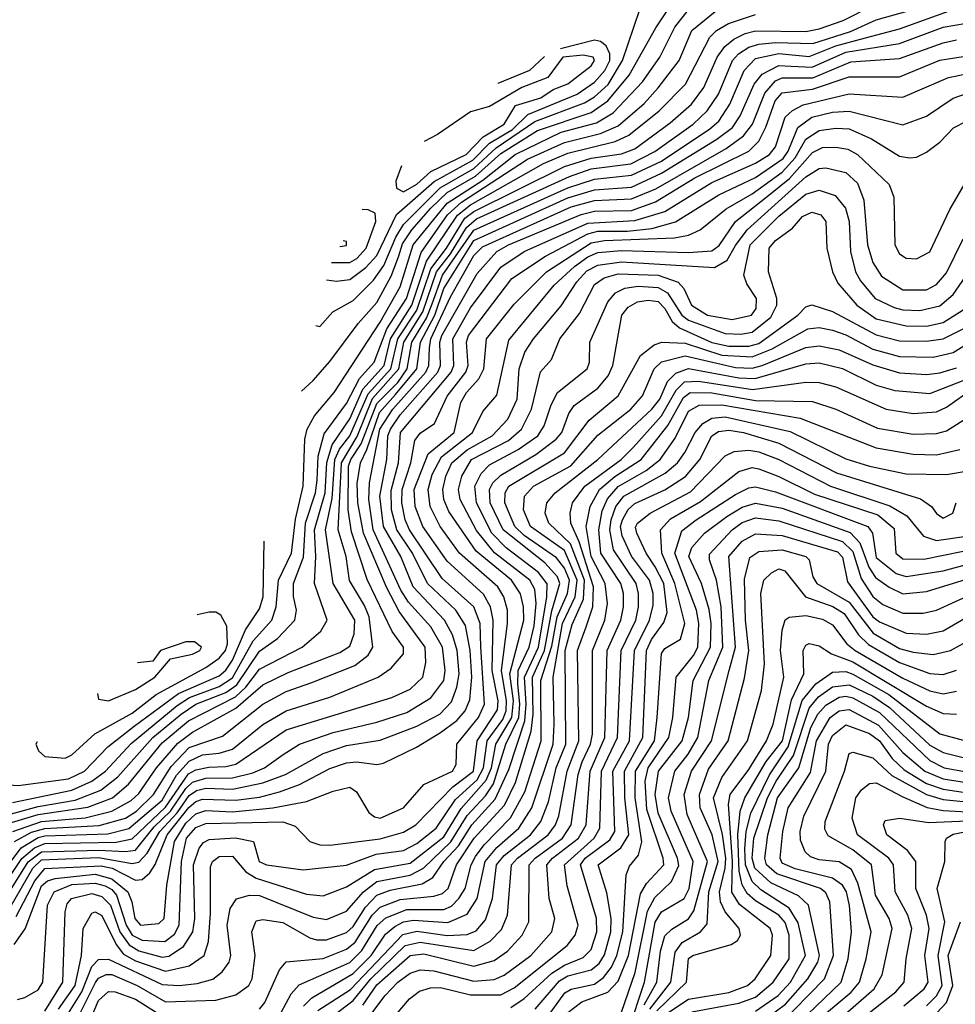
# Model space of a CAD drawing. Extents: x 501367 to 657802, y 482273 to 547541.
# Tile 139 of 256: x 541710 to 544501, y 529639 to 532577. Entities that reach past the tile are written whole.
import ezdxf

# ---------------------------------------------------------------- set-up
doc = ezdxf.new("R2010")
doc.units = 0

msp = doc.modelspace()

# ---------------------------------------------------------------- linework, layer by layer
at = {"layer": '0CON20XD'}
for points in [[(542593.4, 531664.2), (542605, 531661.2), (542643.6, 531705), (542705, 531738.9), (542765, 531799.5), (542796, 531844), (542832, 531928), (542854.5, 531965.5), (542964.2, 532075.8), (543065, 532132.9), (543130.9, 532195), (543246.5, 532273.5), (543395, 532328.5), (543425, 532346.6), (543465, 532384.1), (543507.9, 532455), (543558.9, 532605), (543582.3, 532655), (543584.1, 532666.8)], [(542550.9, 531468.4), (542585, 531500.6), (542635, 531557.6), (542719.1, 531670.9), (542775, 531732.8), (542818.2, 531811.8), (542840.2, 531869.8), (542852.2, 531907.8), (542880.1, 531949.9), (542935.9, 532015), (542985, 532061.1), (543070, 532110), (543145, 532178.3), (543255, 532246.3), (543415, 532300.6), (543464.8, 532335.2), (543528, 532412), (543607.2, 532552.8), (543659.7, 532630.3)], [(541622.7, 529985), (541714.2, 530105.8), (541765, 530136.5), (541785, 530141.6), (541972.5, 530147.4), (542035, 530163.7), (542135, 530248.3), (542177.1, 530322.9), (542215, 530364.7), (542255, 530383.1), (542305, 530388.1), (542345, 530400.2), (542435, 530474.2), (542505, 530515.1), (542635, 530555.2), (542778.8, 530615), (542818.3, 530641.7), (542855.2, 530685), (542855.2, 530705), (542821.3, 530751.3), (542746.2, 530906.2), (542699.3, 531049.3), (542690.1, 531115), (542691.2, 531245), (542697.2, 531265), (542728.2, 531311.8), (542775, 531431.7), (542837.8, 531495), (542865.8, 531535), (542879.8, 531615), (542923.4, 531686.6), (542940.7, 531729.3), (542970.7, 531815), (543065, 531948.7), (543345, 532075.4), (543425, 532101.6), (543535, 532113.2), (543625, 532155.1), (543768.9, 532251.1), (543795.4, 532274.6), (543828.2, 532325), (543871.4, 532425), (543905, 532461.1), (543975, 532476.4), (544065, 532467.1), (544145, 532498.8), (544233.2, 532523.2), (544335, 532550.1), (544495, 532607.2)], [(541659.5, 530200.5), (541765, 530229.4), (541875, 530248.3), (541952.1, 530277.9), (542002, 530318), (542107.3, 530435), (542191, 530505), (542235.4, 530534.6), (542325, 530569.2), (542357.7, 530592.3), (542425, 530692.8), (542479.2, 530730.8), (542530.4, 530785), (542535.2, 530815), (542526.3, 530856.3), (542527.1, 530895), (542556.5, 530973.5), (542562.2, 531075), (542592.6, 531165), (542597.3, 531202.7), (542600.4, 531275), (542618.2, 531341.8), (542685, 531432.2), (542723.3, 531506.7), (542767.5, 531555), (542805, 531655), (542863.6, 531745), (542907.4, 531882.6), (542986, 531995), (543027.6, 532032.4), (543225, 532160.7), (543335, 532210.6), (543442.2, 532237.8), (543495, 532260.4), (543572.8, 532327.2), (543615, 532373.6), (543677.6, 532455), (543715.5, 532545), (543785, 532602)], [(541685, 530181.8), (541765, 530205.1), (541913.1, 530226.9), (541987, 530255), (542034.5, 530295.5), (542135, 530419.7), (542213.1, 530485), (542353.2, 530556.8), (542384.7, 530585.3), (542425, 530639.5), (542552.2, 530705), (542607.8, 530752.2), (542627.4, 530785), (542589.7, 530895), (542593.5, 530975), (542588.9, 531055), (542621.5, 531165), (542626.1, 531256.1), (542641.5, 531308.5), (542695, 531385.7), (542733.2, 531475), (542796.9, 531545), (542815.7, 531625), (542879.5, 531725), (542923.9, 531856.1), (543016.4, 531993.6), (543055, 532025), (543272.5, 532147.5), (543345, 532179.1), (543486.4, 532213.6), (543527.5, 532232.5), (543618, 532305), (543695.8, 532385), (543768.8, 532525), (543788.3, 532545), (543824.2, 532565.8), (543905, 532592.1)], [(541688.3, 530241.7), (541865, 530278.1), (541925.1, 530304.9), (541965.7, 530335), (542042.3, 530417.7), (542179.2, 530530.8), (542216.6, 530555), (542305, 530587.7), (542345, 530613), (542406.2, 530723.8), (542461.6, 530785), (542474.6, 530825), (542482.1, 530905), (542520.8, 530985), (542532.8, 531087.2), (542555.9, 531185), (542560.7, 531325), (542567.1, 531355), (542589.3, 531395), (542647.9, 531465), (542785.4, 531675), (542845, 531780.2), (542883.3, 531905), (542985, 532029.2), (543091.6, 532098.4), (543187.8, 532175), (543325, 532241.8), (543430.8, 532269.2), (543480.5, 532299.5), (543567.9, 532392.1), (543619.7, 532465), (543664.8, 532555.2), (543704.6, 532605.4)], [(541689.2, 530155), (541775, 530184.9), (541905, 530196), (541984.8, 530215.2), (542042.7, 530247.3), (542065, 530268.3), (542117.8, 530345), (542181.4, 530418.6), (542225, 530451.6), (542355, 530522.3), (542435, 530592.6), (542510.4, 530629.6), (542665, 530688.4), (542695, 530708.2), (542708, 530745), (542710.1, 530785), (542644.9, 530894.9), (542622.1, 531055), (542642, 531148), (542649.8, 531265), (542664.3, 531295.7), (542694.7, 531335.3), (542749, 531461), (542817.2, 531535), (542838, 531625), (542895, 531710.2), (542936.1, 531833.9), (542983.3, 531895), (543038.3, 531985), (543065, 532005.2), (543335, 532139.5), (543415, 532164), (543505, 532176.7), (543545, 532192.2), (543650.7, 532269.3), (543714.2, 532325), (543750.7, 532375), (543776.9, 532433.1), (543790.4, 532465), (543813.4, 532496.6), (543840.8, 532519.2), (543874.2, 532535.8), (543905, 532544.2), (544055, 532542.3), (544095, 532549.5), (544166.3, 532575), (544255, 532619)], [(541694.5, 530125), (541745, 530153.1), (541785, 530164), (541946.9, 530173.1), (542025, 530194.9), (542057.7, 530215), (542109.1, 530265), (542161.2, 530348.8), (542215, 530405.1), (542315, 530439.1), (542435, 530534.3), (542505, 530572.9), (542581, 530599), (542709.7, 530650.3), (542749.1, 530680.9), (542763.8, 530705), (542752.7, 530795), (542738.9, 530828.9), (542693.4, 530903.4), (542683.5, 530975), (542659.9, 531055), (542669.6, 531255), (542716.7, 531333.3), (542762.8, 531447.2), (542841.1, 531535), (542856.2, 531615), (542912.9, 531705), (542953.6, 531825), (542995, 531878.4), (543042.5, 531957.5), (543072.6, 531982.6), (543350.4, 532109.6), (543415, 532131.7), (543532.6, 532147.4), (543605, 532183.3), (543719.1, 532265), (543760.6, 532305), (543794.6, 532355), (543836.5, 532455), (543854.6, 532475.4), (543885, 532495.1), (543915, 532504.3), (543965, 532508.8), (544076.4, 532506.4), (544188.2, 532541.8), (544265, 532576.9), (544375, 532607.9)], [(541643.3, 529966.7), (541715.8, 530074.2), (541753.7, 530106.3), (541785, 530119.1), (541997.4, 530122.6), (542045, 530132.5), (542145, 530226.9), (542213.5, 530326.5), (542235, 530338.5), (542273.5, 530346.5), (542325, 530348.4), (542354.1, 530355.9), (542505, 530458.4), (542820, 530555), (542875, 530579.6), (542912.9, 530615), (542921.4, 530658.6), (542919.5, 530705), (542841.6, 530811.6), (542804, 530884), (542735.3, 531045), (542718.9, 531135), (542716.6, 531193.4), (542726.1, 531255), (542745.7, 531294.3), (542783, 531405), (542831.2, 531458.8), (542894.6, 531535), (542905.2, 531615), (542948.3, 531695), (542975.6, 531775), (543065, 531918), (543345, 532045.1), (543425, 532069.4), (543535, 532077.6), (543625, 532118.9), (543789.8, 532220.2), (543836, 532255), (543859.7, 532290.3), (543900.6, 532385), (543925.2, 532414.8), (543975, 532440.4), (544011.5, 532438.5), (544074.3, 532435.7), (544175, 532480.1), (544335, 532506), (544465, 532554.7), (544535, 532566.5)], [(541662.4, 529947.6), (541735, 530064.4), (541775, 530093.9), (541945, 530098.8), (542025, 530094.6), (542055, 530099.2), (542111.1, 530168.9), (542159.2, 530215), (542205, 530282.8), (542225, 530302.3), (542265, 530314), (542345, 530314.7), (542405, 530330.1), (542439.8, 530345), (542495.8, 530385), (542544.7, 530415.3), (542645, 530450.3), (542775, 530480.5), (542865, 530509.6), (542936.5, 530553.5), (542974.9, 530605.1), (542979.6, 530635), (542971.3, 530705), (542936, 530765), (542869.5, 530839.5), (542847.1, 530875), (542764.8, 531055), (542751.1, 531145), (542753.4, 531195), (542784.4, 531355), (542822.5, 531415), (542921.6, 531525), (542930.8, 531545), (542932.1, 531597.9), (542935.9, 531625), (542995, 531750.3), (543065, 531873.2), (543090.2, 531899.8), (543355, 532018.2), (543425, 532037.5), (543535, 532042.3), (543607.2, 532072.8), (543817.4, 532192.6), (543869.2, 532230.8), (543896.3, 532265), (543932.6, 532357.4), (543965, 532395.1), (543985, 532403.4), (544076.1, 532403.9), (544189, 532451), (544335, 532461.5), (544465, 532508.2), (544505, 532517.4)], [(542624.9, 531800.4), (542655, 531797.2), (542695, 531802.3), (542742, 531838), (542775, 531873.6), (542834.2, 531995.8), (542945.9, 532094.1), (543061.8, 532158.2), (543111.7, 532208.3), (543179.9, 532249.9), (543225.8, 532294.2), (543373, 532355), (543425, 532390.6), (543455.3, 532425), (543470.1, 532455), (543470.1, 532475), (543459, 532499), (543442.4, 532512.4), (543425, 532516.2), (543323.6, 532490.5)], [(541681.7, 529928.3), (541749.1, 530045), (541775, 530070.7), (541945, 530076.7), (542045, 530059.3), (542065, 530062.9), (542090.3, 530089.7), (542127.8, 530155), (542179.2, 530210.8), (542215, 530261.9), (542237.2, 530277.2), (542265, 530284), (542345, 530281.1), (542435, 530299.5), (542502.3, 530325), (542615, 530387.9), (542685, 530411.3), (542785, 530427.7), (542895, 530468.8), (542963.5, 530505), (542998.4, 530541.6), (543014.2, 530585), (543020.8, 530625), (543014.5, 530695), (543001.4, 530741.4), (542977.4, 530785), (542884, 530885), (542846.4, 530975), (542794.9, 531065), (542784.4, 531155), (542805, 531264.4), (542807.9, 531335), (542815.6, 531355), (542845, 531397.6), (542957.5, 531525), (542965.6, 531545), (542962.8, 531615), (542969.4, 531635), (543075, 531819.8), (543132.9, 531885), (543168.1, 531905), (543385, 531996), (543425, 532006), (543535, 532008.2), (543606.9, 532033.1), (543724.5, 532105), (543885.1, 532184.9), (543915, 532214.8), (543936.2, 532256.2), (543964, 532335), (543985, 532359), (544075, 532370.1), (544185, 532406.3), (544335, 532406.3), (544455, 532456.7), (544525, 532466.9)], [(542848.6, 532140.6), (542831.8, 532095), (542834.4, 532074.4), (542855, 532063.6), (542895, 532086.2), (542936.3, 532123.7), (543041.3, 532175), (543092.3, 532227.7), (543155.1, 532265), (543189.2, 532320.8), (543265, 532344.4), (543301.7, 532368.3), (543345, 532385.2), (543415, 532439.6), (543424.8, 532455), (543421, 532465), (543390.9, 532470.9), (543329.8, 532465), (543285.2, 532404.8), (543208.2, 532375), (543111.9, 532318.1), (543055, 532301.9), (542955.8, 532234.2), (542916.1, 532213.2)], [(543276, 532467.3), (543230.7, 532425), (543136.5, 532387.1)], [(541699, 529901), (541755, 530007.4), (541785, 530044.5), (541952.4, 530052.4), (541985.2, 530045), (542055, 530009.6), (542075, 530012), (542098.4, 530031.6), (542114.2, 530055.8), (542149.2, 530145), (542213.9, 530226.1), (542235, 530244), (542255, 530251.5), (542355, 530248.5), (542425, 530257.7), (542485, 530273.4), (542544.9, 530295.1), (542635, 530342.7), (542685, 530359.6), (542715, 530362.3), (542775, 530354.3), (542795, 530359), (542893.8, 530406.2), (542965, 530450.2), (543013.6, 530486.4), (543038.4, 530515), (543052.6, 530547.4), (543058.5, 530615), (543053.9, 530695), (543039.7, 530769.7), (543010.6, 530815), (542926.2, 530895), (542881.7, 530985), (542834.7, 531054.7), (542819.5, 531115), (542818.2, 531171.8), (542839.8, 531255), (542846.1, 531345), (542997.3, 531525), (543005.3, 531545), (543001.8, 531625), (543055, 531717.5), (543145, 531838.2), (543214.8, 531885), (543405, 531970.4), (543545, 531977.4), (543635, 532004.7), (543775, 532091.7), (543905, 532148.9), (543946.6, 532175), (543965, 532197.3), (543993.9, 532286.1), (544015, 532306.6), (544047.1, 532322.9), (544185, 532355.4), (544345, 532345.5), (544480.4, 532405), (544535, 532415.4)], [(541692.8, 529817.2), (541725.7, 529864.3), (541775, 529992.4), (541792.9, 530007.1), (541815.7, 530014.3), (541935, 530027.2), (541985, 530013.8), (542032.2, 529975), (542044.3, 529945), (542052.9, 529895), (542070, 529875), (542125, 529880), (542140.6, 529895), (542149, 529995), (542172, 530125), (542205, 530179.3), (542235, 530207.9), (542265, 530217.9), (542345, 530213.7), (542465, 530225.3), (542565.5, 530244.5), (542645, 530275.2), (542695, 530286.7), (542715, 530273.4), (542751.7, 530211.7), (542768.3, 530198.3), (542785, 530194.5), (542855.3, 530225), (542915.2, 530294.8), (543000.7, 530335), (543012, 530355), (543013.7, 530415), (543078.5, 530495), (543096.7, 530535), (543086, 530706), (543083.7, 530775), (543065.1, 530825), (542970, 530910), (542873.2, 531055), (542860.1, 531085), (542849.9, 531135), (542850.8, 531175), (542876.2, 531255), (542889, 531321), (542905, 531343), (542947.4, 531372.6), (542985, 531454), (543040.8, 531525), (543047.8, 531545), (543042.6, 531615), (543049.1, 531635), (543177.9, 531805), (543278.6, 531871.4), (543405, 531938.3), (543435, 531945.7), (543523.5, 531946.5), (543595.7, 531954.3), (543666.2, 531973.8), (543795.4, 532054.6), (543905, 532106.4), (543987.4, 532162.6), (544002.6, 532185), (544031.2, 532255), (544073.6, 532286.4), (544135, 532301.4), (544185, 532303.8), (544345, 532263), (544415, 532289.6), (544495, 532343.2), (544535, 532357.2)], [(541703.3, 529653.3), (541725, 529659), (541765, 529682.6), (541779.2, 529705), (541792.3, 529935), (541812.2, 529975), (541865, 529996.8), (541935, 530000.5), (541965, 529992.9), (541985, 529981.6), (541998.6, 529965), (542027.3, 529875), (542045.6, 529845.6), (542075, 529830.4), (542143.2, 529826.8), (542171.4, 529848.6), (542185.3, 529875), (542192.9, 530065), (542207.4, 530135), (542235, 530166.7), (542265, 530178.3), (542495, 530183.5), (542531.1, 530171.1), (542575, 530125.2), (542604.9, 530114.9), (542635, 530113.9), (542785, 530133.3), (542855, 530152.3), (542891.9, 530175), (543002.3, 530287.7), (543064, 530335), (543074.6, 530425), (543135, 530517.3), (543137.7, 530545), (543118.9, 530635), (543122.7, 530785), (543113.9, 530825), (543093.2, 530863.2), (542985, 530961.6), (542912.9, 531065), (542889.5, 531125), (542887.1, 531175), (542928.2, 531281.8), (543005.9, 531345), (543025.4, 531435), (543042.6, 531465), (543079.4, 531505), (543094.9, 531535), (543102.4, 531625), (543185, 531728), (543281, 531825), (543415, 531910.9), (543455, 531917.9), (543663.6, 531926.4), (543705, 531933.9), (543739.5, 531950.5), (543817.7, 532012.3), (543895, 532057.7), (543985, 532121.8), (544023.6, 532165), (544055, 532220.2), (544095, 532246.4), (544145, 532253.8), (544185, 532251.2), (544251.2, 532221.2), (544335, 532170.3), (544365, 532164.7), (544385, 532166.9), (544415, 532182.1), (544455, 532211.8), (544495.5, 532254.5), (544535, 532273.9)], [(541785, 529618.7), (541838.3, 529705), (541845.4, 529915), (541851.1, 529938.9), (541864.3, 529955), (541925, 529969.3), (541955, 529961.2), (541981.1, 529935), (542008.4, 529855), (542036.5, 529816.5), (542065, 529798.9), (542135, 529779.6), (542155, 529782.3), (542198.8, 529811.2), (542226.6, 529855), (542232.4, 529895), (542228, 530055), (542245.3, 530104.7), (542258, 530122), (542275, 530131.2), (542353.9, 530136.1), (542407.1, 530125), (542424.3, 530065), (542445.6, 530055), (542555, 530040.2), (542685, 530054.5), (542773.1, 530086.9), (542855, 530097.9), (542895, 530119.2), (542952.1, 530165), (543009.8, 530250.3), (543075, 530309.1), (543093.5, 530345), (543104.8, 530425), (543151.1, 530488.9), (543160.9, 530515), (543162.6, 530545), (543147.4, 530635), (543165.1, 530775.1), (543164.9, 530814.9), (543154.3, 530855), (543135.8, 530885), (543022, 530985), (542963.8, 531065), (542934.4, 531125), (542928.1, 531175), (542940.5, 531219.5), (542967.7, 531272.3), (543061.1, 531345), (543092, 531408), (543133.3, 531456.7), (543168.9, 531621.1), (543304.8, 531785), (543365, 531840.9), (543405, 531869.3), (543435, 531882.3), (543505, 531888.3), (543705, 531882.4), (543775, 531887.7), (543796.3, 531903.7), (543845.5, 531975), (543940.3, 532049.7), (544006.7, 532103.3), (544075, 532181.1), (544105, 532195.4), (544145, 532196.3), (544180.5, 532190.5), (544209.2, 532175), (544303.5, 532085), (544317.3, 532047.3), (544321.1, 531905), (544335, 531878.8), (544355, 531865.4), (544385, 531863.8), (544425.2, 531884.8), (544485, 532010.5), (544535, 532096.2)], [(541825.3, 529625), (541875.1, 529695), (541894.1, 529785), (541899.5, 529865), (541925, 529911), (541935, 529915.5), (541955, 529904), (541997.2, 529817.2), (542019, 529789), (542055, 529768.8), (542145, 529737.8), (542215, 529753.9), (542259.8, 529785), (542273.1, 529826.9), (542278.6, 529911.4), (542278.9, 530048.9), (542284.5, 530065.5), (542305, 530080), (542345, 530081.3), (542384.2, 530034.2), (542415, 530016), (542565, 529968.1), (542615, 529963), (542685, 529989.2), (542768.3, 530041.7), (542875, 530059.9), (542975, 530138.6), (543026.4, 530223.6), (543101.8, 530308.2), (543117.3, 530345), (543129.9, 530415), (543178.2, 530495), (543183.5, 530545), (543171.8, 530625), (543213.5, 530785), (543213, 530825), (543203.8, 530863.8), (543176.6, 530905), (543071.5, 530991.5), (542990, 531110), (542975.4, 531145), (542972.2, 531175), (542981.3, 531215), (542998.9, 531255), (543045, 531293.6), (543119.3, 531335), (543166.1, 531385), (543193.6, 531445), (543200, 531535), (543217.2, 531585), (543242.6, 531625), (543325, 531723.3), (543371.8, 531795), (543402.1, 531827.9), (543435, 531844.9), (543505, 531854.9), (543782.6, 531837.4), (543820.6, 531859.4), (543845, 531903.5), (543880.1, 531949.9), (544055, 532108.5), (544095, 532132.6), (544115, 532135.5), (544175, 532121.3), (544209.2, 532089.2), (544228.5, 532038.5), (544238.8, 531905), (544255, 531852.1), (544281.3, 531811.3), (544345, 531770.8), (544415, 531770.8), (544445, 531786.5), (544475, 531821.4), (544525, 531922.9)], [(541850, 529605), (541895, 529676.5), (541925, 529752), (541945, 529773.3), (541975, 529773.4), (542135, 529698.4), (542185.4, 529695.4), (542239, 529701), (542285.5, 529714.5), (542313.6, 529736.4), (542335, 529764.6), (542340, 529785), (542328.4, 529875), (542337.7, 529925), (542356.1, 529953.9), (542395.2, 529964.8), (542425, 529964.2), (542585, 529899.4), (542625, 529892.5), (542685, 529916.7), (542735.1, 529974.9), (542774.9, 530005.1), (542875, 530024.6), (542914.8, 530045.2), (542996.3, 530123.7), (543045, 530202.6), (543099, 530261), (543123.1, 530296.9), (543160.2, 530415), (543198.5, 530495), (543202, 530535), (543195.6, 530595.6), (543197.3, 530635), (543230.2, 530705), (543245, 530768.5), (543250.8, 530835), (543246.8, 530876.8), (543231.4, 530905), (543126.2, 530986.2), (543072.6, 531052.6), (543024.1, 531145), (543019.2, 531175), (543028.5, 531215), (543057.7, 531265), (543168.3, 531321.7), (543207.3, 531355), (543236.5, 531415), (543263.5, 531526.5), (543296.7, 531563.3), (543321.2, 531625), (543379.9, 531700.1), (543425, 531786.9), (543453.2, 531806.8), (543495, 531819.2), (543614.2, 531815), (543674.3, 531794.3), (543691.1, 531775), (543714.4, 531725), (543762.2, 531695), (543835, 531682.8), (543892.7, 531695), (543907.1, 531715), (543907.8, 531745), (543878.8, 531788.8), (543870, 531815), (543888.7, 531905), (543975, 531991.1), (544055, 532056.4), (544095, 532068.1), (544142.9, 532052.9), (544173.7, 532015), (544184.3, 531975), (544188.5, 531885), (544203.9, 531825), (544218.1, 531798.1), (544262, 531745), (544318.5, 531718.5), (544345, 531711.2), (544395, 531709.7), (544455, 531723.3), (544495, 531756.9), (544559, 531851)], [(542639.8, 531852.2), (542695, 531852.2), (542715.4, 531864.6), (542743.7, 531895), (542772.2, 531975), (542769.9, 531999.9), (542749.5, 532009.5), (542731.9, 532010.6)], [(541886, 529605), (541935.6, 529704.4), (541945, 529717.3), (541967.6, 529727.6), (541985, 529727.6), (542060.4, 529695), (542145, 529646.4), (542295, 529651.4), (542355, 529667.5), (542393.6, 529695), (542403.3, 529715), (542412.1, 529785), (542401.9, 529855), (542415, 529888), (542435, 529892.5), (542495, 529883), (542575, 529837), (542595, 529831.4), (542625, 529831.2), (542685, 529853.6), (542705, 529871.6), (542741.3, 529928.7), (542775.3, 529964.7), (542815, 529980.2), (542911, 529999), (542942.7, 530017.3), (542975.1, 530065), (543018.5, 530111.5), (543058.2, 530175), (543128.5, 530251.4), (543169.3, 530339.3), (543216.6, 530485), (543220.5, 530535), (543215.7, 530615), (543257.6, 530705), (543282.9, 530855), (543283.9, 530893.9), (543257.9, 530927.9), (543161.1, 531001.1), (543118.5, 531045), (543072.7, 531135), (543067.6, 531185), (543086.9, 531223.1), (543111.4, 531248.6), (543197, 531295), (543255.2, 531335), (543274.5, 531365), (543295, 531427.5), (543314.5, 531465), (543402.7, 531535), (543409.3, 531555), (543410.8, 531615), (543464.3, 531735.7), (543487.8, 531762.2), (543515, 531775.6), (543555, 531781.6), (543615, 531777.7), (543642, 531762), (543685, 531695.4), (543705, 531680.3), (543815, 531640.6), (543861.2, 531638.8), (543895, 531645.1), (543950.8, 531689.2), (543968.3, 531725), (543969.2, 531745), (543944.1, 531825), (543945.5, 531895), (543965, 531918.6), (544015.2, 531954.8), (544045, 531990.2), (544073.1, 532003.1), (544099.6, 531995), (544114.8, 531975), (544117.7, 531895), (544134.8, 531825), (544151.2, 531791.2), (544207, 531725), (544265, 531684.9), (544355, 531663.6), (544415, 531662.8), (544465, 531673.1), (544525, 531711.6)], [(542665.2, 531900), (542685, 531903.4), (542685, 531915.5), (542674.7, 531917.7)], [(542425, 529624.5), (542441.5, 529645), (542485, 529742.3), (542505, 529765.9), (542615, 529775.4), (542685, 529803.2), (542710.2, 529825), (542761.2, 529905), (542785, 529929.1), (542845, 529951.6), (542945, 529961.6), (542970.7, 529969.3), (542987.6, 529985), (543005, 530033.1), (543012.6, 530055), (543065.2, 530134.8), (543156.3, 530233.7), (543189.2, 530300.8), (543236.1, 530453.9), (543241.5, 530505), (543239.5, 530615), (543275.6, 530694.4), (543297.2, 530812.8), (543321.6, 530895), (543313.9, 530915), (543276.4, 530956.4), (543151.7, 531055), (543113.4, 531135), (543111.9, 531175), (543121.6, 531195), (543145, 531218.3), (543250, 531280), (543310.7, 531325), (543327.3, 531345), (543347.7, 531402.3), (543364.3, 531425.7), (543435, 531477.2), (543465, 531514.7), (543479.7, 531545), (543506, 531695), (543525, 531719.4), (543552.5, 531735), (543585, 531739.9), (543615, 531736.5), (543635, 531715.2), (543656.5, 531676.5), (543677.8, 531657.8), (543775, 531614.1), (543825, 531603.1), (543885, 531602.5), (543915, 531610.9), (544031.5, 531695), (544055, 531720), (544073.6, 531726.4), (544135, 531706.7), (544265, 531636.8), (544335, 531619.3), (544415, 531617.4), (544465, 531624.6), (544525, 531655.1)], [(542490.3, 529615), (542519.3, 529670.7), (542543.1, 529696.9), (542695, 529763.9), (542730.1, 529799.9), (542776.1, 529873.9), (542802.4, 529897.6), (542865, 529921.8), (542975, 529921.8), (542997.7, 529932.3), (543020.4, 529955), (543038.4, 529985), (543056.7, 530055), (543069.8, 530080.2), (543095.3, 530115), (543174.2, 530195.8), (543216.6, 530273.4), (543265.5, 530425), (543264.9, 530605), (543297.6, 530707.6), (543313.7, 530795), (543344.4, 530865), (543350.1, 530905), (543335, 530940.9), (543310.9, 530970.9), (543215, 531038.4), (543187.4, 531065), (543157.6, 531135), (543158.6, 531165), (543169.5, 531185), (543335.4, 531284.6), (543408.3, 531381.7), (543494.9, 531455.1), (543562.3, 531575), (543602.7, 531607.3), (543625.5, 531614.5), (543695, 531612.1), (543805, 531576), (543895, 531570.6), (543955.2, 531594.8), (544061.1, 531655), (544095, 531659), (544135, 531650.5), (544175, 531636.4), (544255, 531594), (544335, 531572.5), (544435, 531570.1), (544495, 531584.4), (544535, 531608.6)], [(542556.6, 529633.4), (542581.5, 529658.5), (542705, 529730.8), (542758.4, 529785), (542801.5, 529848.5), (542828.5, 529871.5), (542855, 529885.1), (542885, 529890.3), (542986.9, 529883.1), (543045, 529908.1), (543075, 529955.3), (543098.9, 530065), (543133.2, 530106.8), (543199.2, 530165), (543237.6, 530225), (543300.9, 530415), (543304.5, 530475.5), (543301.8, 530615), (543329, 530775), (543367.1, 530855), (543372.7, 530905), (543335, 530992.9), (543234.1, 531065), (543213.1, 531115), (543215.9, 531155), (543242.8, 531185), (543354.1, 531245.9), (543435, 531336.9), (543533.4, 531415), (543568.2, 531455), (543603, 531535), (543625, 531556), (543695, 531574.5), (543845, 531539.6), (543895, 531537.5), (543924.7, 531545.3), (544055, 531599.4), (544095, 531604.4), (544155, 531592.3), (544255, 531547.1), (544335, 531523.3), (544415, 531517.9), (544455, 531523.5), (544505, 531538.3)], [(542599.6, 529620.4), (542697, 529683), (542852.4, 529847.6), (542895, 529857.4), (542985, 529844.9), (543045, 529847.9), (543071.2, 529858.8), (543099.2, 529890.8), (543120.7, 529955), (543132, 530055), (543155, 530083.6), (543233.8, 530145), (543264.4, 530185), (543287, 530243), (543310.8, 530345), (543338.8, 530415), (543337, 530695), (543357.9, 530772.1), (543392.1, 530847.9), (543394.7, 530905), (543352.9, 531012.9), (543288.9, 531075), (543277.7, 531105), (543282.6, 531135), (543307, 531165), (543434.8, 531265), (543596, 531415), (543619.3, 531445), (543642.6, 531497.4), (543667.2, 531522.8), (543705, 531536.4), (543855, 531508.6), (543903.7, 531506.3), (544055, 531550.1), (544095, 531553), (544165, 531536.2), (544265, 531486.7), (544320.4, 531470.4), (544425, 531462), (544525, 531500.3)], [(542625, 529590.1), (542705, 529650.4), (542757, 529715), (542859.8, 529815), (542905, 529824.8), (543065, 529799.6), (543112.9, 529827.1), (543147.4, 529862.6), (543164.9, 529905.1), (543177.4, 530055), (543194.6, 530075), (543286.5, 530145), (543308, 530175), (543318.2, 530201.8), (543343.2, 530335), (543377.7, 530425), (543374.2, 530695), (543400, 530765), (543419.3, 530825), (543421.7, 530885), (543378.9, 531018.9), (543353.6, 531075), (543352, 531105), (543359.4, 531135), (543395.4, 531185), (543503.8, 531265), (543539.7, 531300.3), (543625, 531394.6), (543668.6, 531471.4), (543693.7, 531496.3), (543735, 531498.8), (543896, 531474), (544055, 531495.7), (544095, 531494.2), (544145, 531481.2), (544295.4, 531415.4), (544375, 531402.1), (544445, 531406.8), (544475, 531420.6), (544553.7, 531476.3)], [(542733.7, 529636.3), (542775, 529697.7), (542875, 529784.9), (542915, 529789.9), (543065, 529752.5), (543125, 529770), (543165, 529797.9), (543208.7, 529845), (543228.8, 529885), (543230.1, 530055), (543247.8, 530075), (543328.8, 530135), (543354.7, 530175), (543376.1, 530325), (543387.7, 530362.3), (543412.6, 530415), (543418.4, 530445), (543418.4, 530695), (543455.1, 530785), (543463.7, 530835), (543456.8, 530895), (543415, 530975.7), (543400.1, 531065), (543411.3, 531125), (543439.4, 531175), (543485, 531213.6), (543564.3, 531265), (543643.8, 531366.2), (543689.9, 531450.1), (543710.4, 531465), (543775, 531464), (543905, 531441.1), (544075, 531437.5), (544145, 531414.8), (544268.6, 531358.6), (544375, 531340.6), (544445, 531342.3), (544475, 531350.5), (544535, 531388.2)], [(542647, 529463), (542799.8, 529665), (542838.2, 529705), (542875, 529732.3), (542905, 529742), (542945, 529739.1), (543065, 529708), (543125, 529713.2), (543155, 529725.8), (543235.2, 529785), (543297.7, 529855), (543305.9, 529895), (543289.7, 529955), (543282.6, 530055), (543299.7, 530075), (543377.2, 530135), (543399.4, 530175), (543411.7, 530335), (543455.7, 530435), (543462.3, 530695), (543502.8, 530785), (543511.5, 530825), (543511.2, 530865), (543502.8, 530895), (543444, 530985), (543437.6, 531055), (543448, 531112), (543463, 531147), (543495, 531184.1), (543578.4, 531231.6), (543620.4, 531265), (543665, 531328.1), (543705, 531409.1), (543736.5, 531426.5), (543805, 531427.5), (544038.2, 531388.2), (544265, 531299.1), (544375, 531280.7), (544445, 531278.8), (544515, 531294.4)], [(542770.2, 529535), (542873.2, 529655), (542902.1, 529677.9), (542935, 529688.4), (542965, 529689.5), (543055, 529667.7), (543145, 529667.7), (543185, 529688.5), (543342.8, 529815), (543367, 529845), (543375.5, 529875), (543342.8, 529992.8), (543334.9, 530055), (543424.1, 530135), (543440.9, 530165), (543445.4, 530335), (543493.6, 530435), (543504.5, 530695), (543548.2, 530785), (543556.4, 530825), (543556.2, 530865), (543549, 530895), (543481.1, 530995), (543470.1, 531055), (543474.1, 531085), (543488.5, 531125), (543512.2, 531155), (543636, 531224), (543672.7, 531255), (543694.4, 531285.6), (543724.7, 531345.3), (543747.6, 531372.4), (543775, 531388), (543815, 531391.6), (544008.5, 531348.5), (544175, 531266.7), (544245.3, 531245.3), (544355, 531222), (544475, 531219.7), (544539.3, 531230.7)], [(543175, 529629.5), (543215, 529656), (543297.5, 529732.5), (543335, 529756), (543391.3, 529778.7), (543415, 529802.2), (543431.4, 529855), (543430.7, 529895), (543383.3, 530055), (543397.3, 530075), (543470.5, 530129.5), (543484.9, 530155), (543479.8, 530335), (543528.7, 530425), (543543.8, 530695), (543589.1, 530785), (543599.9, 530829.9), (543599.6, 530865), (543588.3, 530905), (543535, 530975.9), (543506.9, 531036.9), (543502.1, 531065), (543507.8, 531085), (543524.9, 531115.1), (543545, 531133.3), (543635, 531173.9), (543695.9, 531214.1), (543739.1, 531265), (543774.5, 531335), (543795, 531348), (543825, 531352.3), (543868.9, 531345), (543975, 531313.5), (544147.2, 531225), (544397.3, 531147.3), (544430.6, 531125), (544445, 531103.3), (544465, 531090), (544494, 531105), (544504, 531135)], [(543248, 529625), (543320.4, 529709.6), (543345, 529723.8), (543415, 529741.8), (543438.7, 529761.3), (543455, 529786.9), (543473.4, 529855), (543474.5, 529895), (543461.9, 529971.9), (543435.2, 530055), (543503.6, 530106.4), (543527.6, 530145), (543514.9, 530254.9), (543514.2, 530335), (543568.7, 530435), (543579.7, 530695), (543595, 530727.2), (543632, 530778), (543641.3, 530808.7), (543631.4, 530895), (543605.9, 530944.1), (543578.9, 530985), (543551, 531045), (543547.5, 531062.5), (543553, 531075), (543591.2, 531105), (543711.3, 531168.7), (543814.2, 531275.8), (543841.6, 531288.4), (543885, 531292.6), (543915, 531287.7), (543975, 531264.6), (544129.2, 531185), (544306.3, 531126.3), (544356.9, 531096.9), (544406, 531036), (544445, 531023.4), (544535, 531036.2)], [(543269.5, 529580.5), (543336.2, 529673.8), (543355, 529684.1), (543425, 529698.9), (543451.1, 529718.9), (543475, 529749.7), (543491.8, 529785), (543509.5, 529855), (543519, 530025), (543528.8, 530051.2), (543556.1, 530083.9), (543565.7, 530124.3), (543546.2, 530255), (543547.2, 530335), (543603.3, 530425), (543611.8, 530495), (543624.1, 530685.9), (543635, 530700.6), (543681.3, 530728.7), (543694.3, 530775), (543664.4, 530895), (543625.5, 530985), (543621.4, 531055), (543651.9, 531088.1), (543740.8, 531139.2), (543855, 531229), (543895, 531240.7), (543915, 531237.1), (543975, 531214.1), (544081.2, 531161.2), (544269.7, 531099.7), (544318.4, 531058.4), (544324.1, 530985), (544345, 530968), (544406.9, 530966.9), (544525, 530991.1)], [(543345.2, 529615), (543386.7, 529646.7), (543464.8, 529675.3), (543495, 529708.4), (543525.9, 529785), (543561.7, 529968.3), (543580, 530000), (543631.7, 530055), (543630, 530075), (543580.6, 530220.6), (543576.2, 530305), (543584.4, 530345), (543646.8, 530435), (543658.7, 530495), (543668.6, 530615), (543719.9, 530680.1), (543732.7, 530705), (543735.7, 530775), (543728.6, 530815), (543664.1, 530985), (543685, 531052.2), (543728, 531085), (543845, 531160.8), (543885, 531180.1), (543905, 531183.2), (543965, 531167.8), (544240, 531065), (544253.9, 531045), (544265, 530972.7), (544325, 530924.6), (544355, 530915.6), (544465, 530932.7), (544535, 530951.5)], [(543505, 529615.3), (543546.1, 529733.9), (543583, 529917), (543605, 529957.5), (543654.1, 530005.9), (543676.7, 530053.3), (543672.8, 530075), (543615, 530209.3), (543605.4, 530265), (543615.5, 530335), (543686, 530425), (543704.9, 530494.9), (543719, 530605), (543770.4, 530705), (543772.4, 530775), (543766.8, 530816.8), (543744.2, 530895), (543706.2, 530975), (543715, 531002.5), (543753.2, 531045), (543819.8, 531095), (543865, 531122.8), (543905, 531134.5), (543985, 531119.7), (544187.3, 531047.3), (544215.9, 531015.9), (544243, 530943), (544262.7, 530912.7), (544303.5, 530883.5), (544345, 530863.5), (544415, 530870.4), (544547.9, 530912.1)], [(543525, 529557.5), (543574.2, 529705), (543605.3, 529884.7), (543625, 529915.5), (543692.7, 529955), (543707.2, 529985), (543719.4, 530065), (543653.8, 530215), (543645.1, 530255), (543664.4, 530335), (543704, 530386), (543733.2, 530435), (543766.3, 530605), (543807.7, 530705), (543802.7, 530825), (543788.9, 530905), (543767.8, 530965), (543767.4, 530982.6), (543835.1, 531054.9), (543865, 531076.3), (543905, 531091), (543975, 531082.1), (544165, 531020.1), (544195, 530990.4), (544220.1, 530910.1), (544255, 530856.1), (544285, 530832.3), (544345, 530806.3), (544405, 530806.1), (544445, 530814.8), (544615, 530892.9)], [(543572.8, 529637.2), (543610.3, 529705), (543622.1, 529797.9), (543635, 529843.2), (543655, 529863.7), (543705, 529894.1), (543721.5, 529918.5), (543761.7, 530065), (543701.3, 530205), (543692.6, 530265), (543714.1, 530335), (543773.8, 530425), (543826.4, 530635), (543845.7, 530705), (543825.7, 530975), (543865, 531020.6), (543905, 531042.8), (543985, 531037.9), (544149.5, 530989.5), (544165, 530972.9), (544179.3, 530899.3), (544255, 530795.4), (544275, 530780.4), (544355, 530746.9), (544415, 530743.3), (544465, 530753.2), (544624, 530846)], [(541637.6, 530314.1), (541664.8, 530294.8), (541705, 530292.4), (541855, 530311.6), (541903, 530335), (541972.3, 530407.8), (542051.4, 530468.6), (542183, 530567), (542305, 530619.2), (542325, 530636.3), (542345, 530665.7), (542383.3, 530756.7), (542425, 530819.4), (542435.9, 530855), (542438.9, 531020.7)], [(543589.7, 529625), (543652, 529705), (543665.3, 529795), (543686.6, 529823.4), (543741, 529855), (543760.6, 529879.4), (543766.2, 529975), (543793.4, 530065), (543775.4, 530145), (543739.8, 530225), (543737.7, 530265), (543765, 530340.4), (543823.8, 530425), (543872.1, 530612.1), (543884.9, 530695), (543875.1, 530785.1), (543872.5, 530907.5), (543887.7, 530972.3), (543915, 530989.9), (543985, 530995.3), (544055.4, 530975), (544065.4, 530965), (544076.2, 530915), (544087.7, 530895), (544185, 530838.8), (544256.5, 530746.5), (544335, 530700.6), (544375, 530689.6), (544435, 530682.6), (544486.9, 530695), (544525, 530715.9)], [(543610.3, 529619.7), (543699.4, 529705), (543705, 529775.8), (543717.8, 529785), (543832.9, 529817.1), (543850.9, 529829.1), (543860, 529845), (543856.5, 529865), (543815, 529914.8), (543800.8, 529945), (543797.8, 529975), (543815, 530045.1), (543816.1, 530075), (543806.1, 530146.1), (543779.8, 530255), (543804.4, 530315.6), (543880.9, 530425), (543922.7, 530575), (543931.7, 530655), (543920.7, 530865), (543930.4, 530905), (543953.2, 530926.8), (543975, 530938.4), (543992.9, 530932.9), (544054.4, 530855), (544136.2, 530826.2), (544169.7, 530805), (544212, 530742), (544242.4, 530712.4), (544335, 530659.4), (544425, 530626), (544465, 530623), (544505, 530636.5)], [(541761.9, 530422.5), (541758.2, 530415), (541765.3, 530395.3), (541785, 530378.9), (541845, 530373.2), (541865, 530383.4), (541933.6, 530446.4), (542045, 530508), (542116.6, 530563.4), (542265, 530644.3), (542305, 530672.3), (542324.1, 530695), (542329.7, 530715), (542327.3, 530767.3), (542310, 530800), (542295, 530808.8), (542275, 530809.7), (542239.4, 530801.6)], [(543635, 529607.3), (543705, 529654.5), (543825, 529674.3), (543881.2, 529695), (543903.6, 529715), (543951, 529785), (543956, 529845), (543948.4, 529865), (543857.2, 529937.2), (543834.2, 529974.2), (543836, 530065), (543824.1, 530235.9), (543829.3, 530265), (543885, 530339.3), (543937.7, 530425), (543957.7, 530475), (543989.3, 530615), (543979.6, 530695), (543984.5, 530755.5), (543993.5, 530786.5), (544005.3, 530794.7), (544055, 530799.5), (544105, 530788), (544135, 530771.1), (544177.8, 530715), (544202.3, 530695), (544345, 530612.4), (544425, 530574.4), (544465, 530565.7), (544505, 530573)], [(541941.5, 530566.2), (541945, 530550), (541975, 530544.7), (542055, 530578.3), (542112.5, 530615), (542159.6, 530670.4), (542225, 530683.5), (542246.8, 530695), (542252.3, 530705), (542231.1, 530721.1), (542205, 530720.6), (542130, 530695), (542106.8, 530663.2), (542061.4, 530658)], [(543715, 529617), (543855, 529642.1), (543905, 529660.2), (543958, 529705), (544006, 529775), (544005.5, 529845), (543993.3, 529883.3), (543975, 529905.6), (543905, 529948), (543879.9, 529969.9), (543865.2, 529995.2), (543856.6, 530036.6), (543852.1, 530145), (543858.9, 530215), (543873.4, 530255), (543936.6, 530363.4), (543985.2, 530425), (544012.6, 530547.4), (544048.9, 530625), (544047, 530695), (544055, 530710.7), (544065, 530716.2), (544095, 530708.8), (544132, 530685), (544195, 530661), (544415, 530528.6), (544465, 530506.7), (544504.8, 530505.2)], [(543905, 529618.5), (543972.9, 529665), (544009.1, 529705), (544054.4, 529785), (544032.4, 529882.4), (544006, 529926), (543920.8, 529980.8), (543895, 530005.9), (543875.1, 530055), (543873.5, 530103.5), (543876.8, 530155), (543890.7, 530209.3), (543946.4, 530323.6), (544002.8, 530407.2), (544044.4, 530545.6), (544084.7, 530595.3), (544135, 530629.7), (544175, 530631.9), (544195, 530624.6), (544303.2, 530563.2), (544455, 530446.4), (544525, 530427.2)], [(543940.7, 529599.3), (543995, 529639.6), (544060.8, 529715), (544090.6, 529765), (544096.1, 529785), (544063.1, 529935), (544033.1, 529963.1), (543951.3, 530001.3), (543903.3, 530045), (543895.4, 530075), (543900.4, 530135), (543941.2, 530255), (543966.5, 530305), (544018, 530382), (544065, 530522.4), (544093.3, 530556.7), (544135, 530586.3), (544185, 530592.8), (544255, 530558.9), (544304.4, 530524.4), (544425, 530412.7), (544465, 530390.3), (544525, 530375.8)], [(543974.6, 529575.4), (544111.4, 529715), (544137.7, 529785), (544127.2, 529945), (544115, 529971.4), (544098.6, 529985), (543968.4, 530028.4), (543938.3, 530055), (543932.7, 530075), (543941.7, 530145), (543971, 530255), (544034.8, 530345.2), (544069.8, 530465), (544091.2, 530505), (544115, 530531.9), (544155, 530555.3), (544175, 530558.7), (544195, 530553.7), (544275, 530509.9), (544425, 530366.7), (544468.4, 530345), (544535, 530332.5)], [(543985, 529535.8), (544160.4, 529705), (544181.6, 529775), (544191.5, 529855), (544185.9, 529934.1), (544176.5, 529975), (544164.2, 529995), (544135, 530015.9), (544023.3, 530043.3), (543985, 530059.8), (543979, 530075), (543987.1, 530155), (544002.9, 530225), (544069.6, 530330.4), (544087.5, 530425), (544127.4, 530495), (544155, 530514.4), (544185, 530519.2), (544272.1, 530472.1), (544345, 530390.5), (544410.1, 530335), (544465, 530312.1), (544535, 530301.4)], [(544116.7, 529613.3), (544190.4, 529675), (544214.9, 529705), (544235.4, 529775), (544249.7, 529855), (544210.8, 530000.8), (544191.4, 530041.4), (544155, 530064), (544095, 530070.3), (544069, 530079), (544053.6, 530093.6), (544039, 530129), (544038.5, 530155), (544049.5, 530200.5), (544115.4, 530334.6), (544122.5, 530415), (544135, 530441), (544175, 530473), (544245, 530447.6), (544274.9, 530425), (544312.9, 530372.9), (544348.7, 530338.7), (544415, 530298.2), (544465, 530281), (544525, 530272.1)], [(544133.9, 529576.1), (544259, 529685), (544282.7, 529727.3), (544312.7, 529865), (544303.6, 529895), (544262.6, 529965), (544250.8, 530055), (544195, 530099.6), (544121.7, 530141.7), (544111.9, 530161.9), (544113.4, 530185), (544170.7, 530335), (544185, 530387.5), (544195, 530391.9), (544255, 530374.8), (544311.4, 530321.4), (544415, 530265.3), (544465, 530250), (544535, 530242.9)], [(544169.2, 529555), (544323.6, 529676.4), (544349.1, 529705), (544354.3, 529775), (544371.8, 529865), (544359.1, 529905), (544321.4, 529975), (544316.7, 530055), (544302.4, 530075), (544209.3, 530145), (544193.1, 530195), (544204.4, 530255.6), (544221.1, 530278.9), (544245, 530297.7), (544265, 530300), (544345, 530258.5), (544416.8, 530226.8), (544465, 530217.9), (544571.6, 530211.6)], [(544347.3, 529635), (544408.3, 529685), (544420.1, 529705), (544410.4, 529785), (544422.9, 529865), (544414.9, 529904.9), (544383.8, 529985), (544383.7, 530065), (544358.4, 530098.4), (544296.8, 530145), (544287.1, 530175), (544292.4, 530187.6), (544335, 530194.1), (544421.9, 530181.9), (544536.7, 530186.7)], [(544415, 529634.4), (544445.3, 529664.7), (544461.8, 529695), (544450.4, 529785), (544470.2, 529885), (544447.4, 529985), (544470.3, 530065), (544471.2, 530125), (544475.3, 530135), (544495, 530146.9), (544525, 530152.7)], [(544446.5, 529613.5), (544475.3, 529644.7), (544493.4, 529695), (544480, 529785), (544516.7, 529885)], [(541917.2, 529585), (541945, 529650.2), (541975, 529677.5), (541995, 529676.4), (542055, 529654.4), (542145, 529597.9)]]:
    msp.add_lwpolyline(points, dxfattribs=at)

doc.saveas('drawing.dxf')
